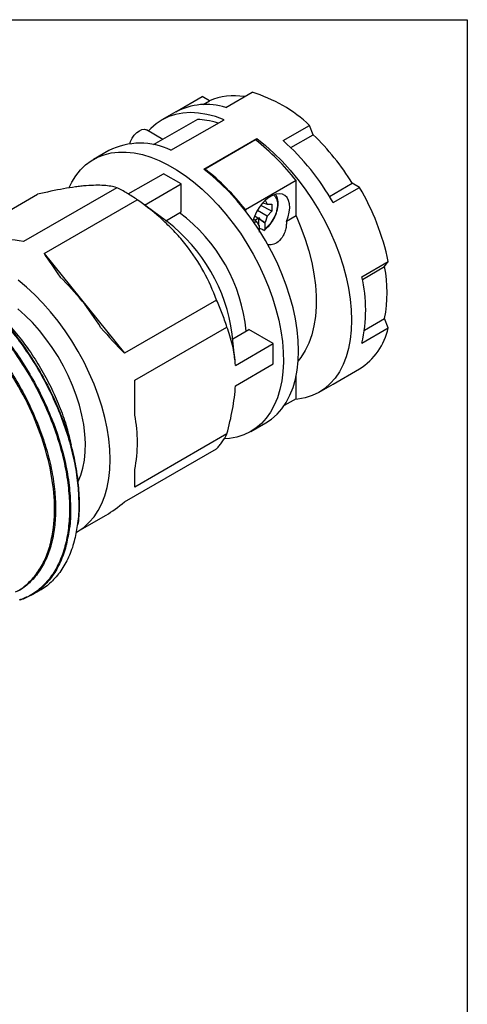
# Model space of a CAD drawing. Header units: inches. Extents: x 0 to 22, y 0 to 17.
# Tile 23 of 23: x 19.5 to 22, y 11.6 to 17. Entities that reach past the tile are written whole.
import ezdxf

# ---------------------------------------------------------------- set-up
doc = ezdxf.new("R2010")
doc.units = ezdxf.units.IN
doc.header["$LTSCALE"] = 2
doc.header["$MEASUREMENT"] = 0
doc.linetypes.add('SLD-Solid', pattern=[0])
doc.layers.add('SLD-DEFPOINTS', color=7, linetype='Continuous')

# ---------------------------------------------------------------- blocks, each defined once
blk = doc.blocks.new('Block2')
at = {"color": 7, "linetype": 'SLD-Solid', "lineweight": 18}
for p, q in [((22.0002, 17.0002), (0.0002, 17.0002)), ((22.0002, 0.0002), (22.0002, 17.0002))]:
    blk.add_line(p, q, dxfattribs=at)

msp = doc.modelspace()

# ---------------------------------------------------------------- linework, layer by layer
at = {"color": 7, "linetype": 'SLD-Solid'}
for p, q in [((0.0002, 17.0002), (22.0002, 17.0002)), ((22.0002, 17.0002), (22.0002, 0.0002))]:
    msp.add_line(p, q, dxfattribs=at)
for p, q in [((20.3951, 16.4921), (20.5404, 16.576)), ((20.5802, 16.5524), (20.5404, 16.576)), ((20.5459, 16.5326), (20.5802, 16.5524)), ((20.6697, 16.5167), (20.815, 16.6005)), ((20.5142, 16.451), (20.2703, 16.3103)), ((20.3952, 16.4921), (20.3178, 16.4475)), ((20.368, 16.2803), (20.6603, 16.449)), ((20.3229, 16.3407), (20.2334, 16.3924)), ((20.9867, 16.3336), (21.132, 16.4175)), ((21.1515, 16.3662), (21.132, 16.4175)), ((20.549, 16.1758), (20.8413, 16.3446)), ((20.8343, 16.3373), (20.5559, 16.1766)), ((20.8413, 16.3318), (20.8413, 16.3446)), ((21.0282, 16.295), (21.1515, 16.3662)), ((20.0254, 16.2787), (19.9419, 16.2305)), ((20.5559, 16.1766), (20.5559, 16.1706)), ((20.1327, 16.0397), (20.3262, 16.1514)), ((20.4237, 16.0952), (20.3262, 16.1514)), ((20.0693, 16.0743), (19.5551, 15.7775)), ((20.222, 15.9788), (20.4237, 16.0952)), ((20.4237, 15.9404), (20.4237, 16.0952)), ((21.057, 16.1138), (20.7786, 15.9531)), ((21.057, 15.9191), (21.057, 16.1138)), ((21.2412, 16.0259), (21.3668, 16.0984)), ((21.2613, 15.9921), (21.4066, 16.076)), ((21.4066, 16.076), (21.3668, 16.0984)), ((19.2163, 15.7975), (19.6326, 16.0378)), ((19.67, 15.7112), (20.1828, 16.0073)), ((20.3363, 15.8951), (20.2044, 15.9918)), ((20.9236, 15.9449), (20.8634, 15.976)), ((20.8746, 15.9903), (20.8988, 15.9827)), ((20.8844, 16.0031), (20.8873, 16.0047)), ((20.8873, 16.0047), (20.8988, 15.9827)), ((20.8988, 15.9827), (20.9236, 15.9838)), ((20.9236, 15.9838), (20.9236, 15.9449)), ((20.3402, 15.8922), (20.4237, 15.9404)), ((20.7786, 15.9531), (20.7786, 15.9467)), ((20.8239, 15.9015), (20.8421, 15.8846)), ((20.8298, 15.896), (20.8487, 15.9068)), ((20.8306, 15.9184), (20.8487, 15.9068)), ((20.8988, 15.9173), (20.8447, 15.9486)), ((20.8487, 15.9068), (20.8496, 15.9097)), ((20.8496, 15.9097), (20.8581, 15.9007)), ((20.8496, 15.9097), (20.8496, 15.8697)), ((20.8988, 15.9173), (20.8873, 15.882)), ((20.9236, 15.9449), (20.8988, 15.9173)), ((21.057, 15.9191), (21.0043, 15.8887)), ((20.3404, 15.8921), (20.3363, 15.8951)), ((20.3472, 15.8871), (20.3404, 15.8921)), ((20.8421, 15.8846), (20.8238, 15.8838)), ((20.8537, 15.8626), (20.8421, 15.8846)), ((20.8566, 15.8642), (20.8496, 15.8697)), ((20.8566, 15.8642), (20.8537, 15.8626)), ((20.8566, 15.8297), (20.8566, 15.8642)), ((20.8581, 15.9007), (20.8873, 15.882)), ((20.8581, 15.9007), (20.8844, 15.8803)), ((20.8873, 15.882), (20.8844, 15.8803)), ((20.8844, 15.8803), (20.8844, 15.8458)), ((19.67, 15.7112), (20.1119, 15.1615)), ((21.4198, 15.5835), (21.5651, 15.6674)), ((21.4226, 15.5691), (21.5448, 15.6396)), ((21.5448, 15.6396), (21.5651, 15.6674)), ((20.6196, 15.4546), (20.1119, 15.1615)), ((20.1694, 15.0135), (20.6764, 15.3062)), ((21.434, 15.2887), (21.5448, 15.3526)), ((21.5651, 15.3013), (21.5448, 15.3526)), ((20.7208, 15.1249), (20.7053, 15.2668)), ((20.7081, 15.2409), (20.7977, 15.2926)), ((20.9317, 15.2152), (20.7977, 15.2926)), ((21.4198, 15.2175), (21.5651, 15.3013)), ((20.7234, 15.0949), (20.9317, 15.2152)), ((20.9317, 15.1027), (20.9317, 15.2152)), ((20.7234, 14.9824), (20.9317, 15.1027)), ((21.057, 14.9112), (21.057, 15.0331)), ((21.2613, 14.9919), (21.4066, 15.0758)), ((20.1694, 14.8205), (20.1694, 15.0135)), ((21.1838, 14.9472), (21.2612, 14.9919)), ((21.057, 14.9112), (20.9924, 14.8739)), ((20.808, 14.7303), (20.8915, 14.7785)), ((20.6764, 14.7169), (20.1694, 14.4242)), ((19.8345, 14.5829), (19.8185, 14.6571)), ((20.1119, 14.3425), (20.6196, 14.6356)), ((20.1694, 14.4242), (20.1694, 14.5207)), ((19.8531, 14.179), (20.0108, 14.27)), ((19.5989, 13.8277), (19.644, 13.8537))]:
    msp.add_line(p, q)
at = {"flags": 128}
for points in [[(20.6603, 16.449), (20.6128, 16.4661), (20.5661, 16.4783), (20.5206, 16.4856), (20.4765, 16.488), (20.4341, 16.4855), (20.3937, 16.4781), (20.3555, 16.4658), (20.3198, 16.4486), (20.2868, 16.4268), (20.2567, 16.4005), (20.2435, 16.3865)], [(20.1419, 16.3168), (20.1458, 16.3285), (20.1546, 16.3469), (20.1662, 16.3638), (20.1796, 16.378), (20.194, 16.3885), (20.2084, 16.3946), (20.2218, 16.3959), (20.2334, 16.3924)], [(20.8413, 16.3446), (20.8888, 16.3067), (20.9355, 16.265), (20.981, 16.2198), (21.0251, 16.1713), (21.0675, 16.1199), (21.1079, 16.0658), (21.146, 16.0094), (21.1817, 15.9511), (21.2147, 15.8912), (21.2449, 15.8301), (21.2719, 15.7681), (21.2957, 15.7057), (21.316, 15.6433), (21.3329, 15.5812), (21.3461, 15.5198), (21.3556, 15.4595), (21.3613, 15.4007), (21.3632, 15.3438), (21.3613, 15.289), (21.3556, 15.2369), (21.3461, 15.1875), (21.3329, 15.1414), (21.316, 15.0988), (21.2957, 15.0598), (21.2719, 15.0249), (21.2449, 14.9942), (21.2147, 14.9678), (21.1817, 14.946), (21.146, 14.9289), (21.1079, 14.9166), (21.0675, 14.9092), (21.0507, 14.9076)], [(19.8079, 16.0748), (19.8224, 16.1044), (19.8446, 16.1402), (19.8699, 16.172), (19.8982, 16.1996), (19.9295, 16.2229), (19.9634, 16.2417), (19.9998, 16.256), (20.0384, 16.2655), (20.0791, 16.2704), (20.1215, 16.2705), (20.1655, 16.2659), (20.2107, 16.2565), (20.2569, 16.2425), (20.3039, 16.2239), (20.3512, 16.2008), (20.3987, 16.1734), (20.4461, 16.1418), (20.493, 16.1062), (20.5392, 16.0669), (20.5844, 16.024), (20.6284, 15.9779), (20.6708, 15.9288), (20.7115, 15.877), (20.7502, 15.8228), (20.7865, 15.7665), (20.8204, 15.7085), (20.8517, 15.6492), (20.88, 15.5888), (20.9054, 15.5278), (20.9275, 15.4665), (20.9463, 15.4053), (20.9617, 15.3445), (20.9735, 15.2845), (20.9818, 15.2258), (20.9864, 15.1685), (20.9873, 15.1132), (20.9845, 15.06), (20.9781, 15.0094), (20.9681, 14.9616), (20.9544, 14.9169), (20.9373, 14.8756), (20.9168, 14.8379), (20.8931, 14.8042), (20.8662, 14.7744), (20.8364, 14.749), (20.8038, 14.7279), (20.7686, 14.7113), (20.7311, 14.6994), (20.6914, 14.6922), (20.6618, 14.6899)], [(20.8915, 14.7785), (20.9224, 14.7991), (20.9526, 14.8254), (20.9796, 14.8562), (21.0034, 14.8911), (21.0237, 14.93), (21.0406, 14.9727), (21.0538, 15.0188), (21.0633, 15.0681), (21.069, 15.1203), (21.0709, 15.175), (21.069, 15.232), (21.0633, 15.2907), (21.0538, 15.351), (21.0406, 15.4124), (21.0237, 15.4745), (21.0034, 15.537), (20.9796, 15.5994), (20.9526, 15.6613), (20.9224, 15.7224), (20.8894, 15.7823), (20.8537, 15.8407), (20.8156, 15.897), (20.7752, 15.9511), (20.7328, 16.0026), (20.6887, 16.0511), (20.6432, 16.0963), (20.5965, 16.138), (20.549, 16.1758)], [(21.0043, 15.8887), (21.0137, 15.914), (21.0197, 15.9391), (21.0222, 15.963), (21.0209, 15.9849), (21.016, 16.004), (21.0076, 16.0196), (20.9961, 16.0313), (20.9817, 16.0385), (20.9652, 16.0411), (20.9469, 16.0389), (20.9276, 16.032), (20.908, 16.0207), (20.8887, 16.0053), (20.8705, 15.9864), (20.8539, 15.9647), (20.8396, 15.941), (20.828, 15.916), (20.8198, 15.8911)], [(21.057, 15.9191), (21.0841, 15.855), (21.1076, 15.7904), (21.1275, 15.726), (21.1435, 15.662), (21.1556, 15.599), (21.1638, 15.5373), (21.1679, 15.4774), (21.1679, 15.4197), (21.1638, 15.3645), (21.1556, 15.3122), (21.1435, 15.2631), (21.1275, 15.2177), (21.1076, 15.1762), (21.0841, 15.1388), (21.069, 15.1194)], [(20.0325, 14.5756), (20.0307, 14.6314), (20.0252, 14.6891), (20.016, 14.7482), (20.0033, 14.8084), (19.9871, 14.8693), (19.9674, 14.9306), (19.9445, 14.9919), (19.9184, 15.0527), (19.8893, 15.1129), (19.8573, 15.1719), (19.8228, 15.2295), (19.7858, 15.2853), (19.7467, 15.3389), (19.7055, 15.3901), (19.6627, 15.4385), (19.6184, 15.4838), (19.5729, 15.5258), (19.5264, 15.5642)], [(19.8567, 14.4545), (19.8713, 14.4891), (19.8833, 14.529), (19.8916, 14.5719), (19.8963, 14.6177), (19.8972, 14.6659), (19.8944, 14.7162), (19.8879, 14.7681), (19.8777, 14.8213), (19.864, 14.8753), (19.8467, 14.9298), (19.8262, 14.9842), (19.8024, 15.0382), (19.7757, 15.0914), (19.7462, 15.1433), (19.7141, 15.1935), (19.6797, 15.2417), (19.6433, 15.2874), (19.6052, 15.3303), (19.5656, 15.37), (19.5248, 15.4063)], [(19.8478, 14.176), (19.8573, 14.1815), (19.8893, 14.2037), (19.9184, 14.2302), (19.9445, 14.261), (19.9674, 14.2958), (19.9871, 14.3344), (20.0033, 14.3765), (20.016, 14.422), (20.0252, 14.4705), (20.0307, 14.5218), (20.0325, 14.5756)]]:
    msp.add_lwpolyline(points, dxfattribs=at)
for centre, radius, start, end in [((20.7147, 16.2496), 0.3314, 79.9903, 113.9356), ((20.5792, 15.826), 0.8096, 46.937, 73.0684), ((20.5617, 16.1765), 0.3569, 72.3916, 117.8274), ((20.0161, 15.2992), 1.3218, 38.0492, 51.7577), ((20.2349, 15.4089), 1.3253, 31.3472, 46.2419), ((20.1983, 15.9345), 0.3851, 63.8602, 116.6717), ((20.0601, 15.3077), 1.3825, 29.6752, 47.9139), ((19.7377, 15.1385), 1.3218, 38.0492, 51.7577), ((20.2132, 15.3779), 1.3826, 12.0868, 30.3245), ((19.8572, 15.1914), 0.9306, 5.719, 53.1208), ((19.7759, 15.1438), 0.9375, 7.537, 52.4576), ((20.783, 15.4961), 0.7752, 349.3307, 10.6693), ((18.7969, 14.5793), 1.3885, 31.3686, 46.2206), ((20.6309, 15.4005), 0.8098, 346.9364, 13.0636), ((21.2164, 15.3779), 0.357, 302.1845, 347.6142), ((19.3712, 14.6706), 0.8121, 349.3613, 10.6387)]:
    msp.add_arc(centre, radius, start, end)
for major_axis, ratio, start_param, end_param in [((1.0577, -0.3724), 0.218443, 2.265063, 2.481156), ((-0.5981, 0.6539), 0.201835, 0.834681, 1.050774), ((-0.5981, 0.6539), 0.201835, 1.477987, 1.69408), ((0.3986, 1.132), 0.410743, 3.588423, 3.756405)]:
    msp.add_ellipse((20.1694, 15.3617), major_axis=major_axis, ratio=ratio, start_param=start_param, end_param=end_param)
for points, knots in [([(20.6279, 16.4303), (20.6068, 16.4361), (20.568, 16.4466), (20.5311, 16.4497), (20.5142, 16.451)], [0, 0, 0, 0, 0.542462, 1, 1, 1, 1]), ([(20.0693, 16.0743), (20.0494, 16.0802), (20.0263, 16.0844), (19.9711, 16.0883), (19.9391, 16.088), (19.8921, 16.0841), (19.8824, 16.0832), (19.8625, 16.081), (19.8524, 16.0797), (19.8211, 16.0755), (19.7994, 16.072), (19.7317, 16.0599), (19.6834, 16.0497), (19.6326, 16.0378)], [0, 0, 0, 0, 0.25, 0.25, 0.5, 0.5, 0.5625, 0.5625, 0.625, 0.625, 0.75, 0.75, 1, 1, 1, 1]), ([(20.1828, 16.0073), (20.1638, 16.0206), (20.1448, 16.0329), (20.107, 16.0552), (20.0881, 16.0653), (20.0693, 16.0743)], [0, 0, 0, 0, 0.5, 0.5, 1, 1, 1, 1]), ([(20.8804, 15.8391), (20.8835, 15.8415), (20.8925, 15.8484), (20.9066, 15.8625), (20.9219, 15.8816), (20.935, 15.9027), (20.9456, 15.9251), (20.9532, 15.948), (20.9577, 15.9707), (20.9587, 15.9923), (20.9559, 16.0121), (20.9508, 16.0274), (20.9451, 16.0345), (20.9431, 16.0371)], [0, 0, 0, 0, 0.052376, 0.15116, 0.249743, 0.348174, 0.446631, 0.545268, 0.644284, 0.743875, 0.844101, 0.94426, 1, 1, 1, 1]), ([(20.9349, 16.0333), (20.9405, 16.0271), (20.9516, 16.0148), (20.9563, 15.9831), (20.9512, 15.9461), (20.9361, 15.9075), (20.9131, 15.8715), (20.894, 15.8544), (20.8844, 15.8458)], [0, 0, 0, 0, 0.164848, 0.331879, 0.498909, 0.665939, 0.83297, 1, 1, 1, 1]), ([(20.6196, 15.4546), (20.5996, 15.5077), (20.5762, 15.5598), (20.5208, 15.6613), (20.4887, 15.7107), (20.4418, 15.7702), (20.4321, 15.782), (20.4123, 15.8052), (20.4021, 15.8165), (20.3709, 15.8499), (20.3492, 15.8713), (20.2817, 15.9331), (20.2335, 15.9713), (20.1828, 16.0073)], [0, 0, 0, 0, 0.25, 0.25, 0.5, 0.5, 0.5625, 0.5625, 0.625, 0.625, 0.75, 0.75, 1, 1, 1, 1]), ([(21.0043, 15.8887), (21.0041, 15.8799), (21.0036, 15.8617), (20.9975, 15.8349), (20.9845, 15.8037), (20.961, 15.7755), (20.9305, 15.7585), (20.9104, 15.7589), (20.9022, 15.7591)], [0, 0, 0, 0, 0.1274395, 0.2638999, 0.4057819, 0.6415528, 0.8525293, 1, 1, 1, 1]), ([(20.8844, 15.8458), (20.8844, 15.8452), (20.8843, 15.844), (20.8839, 15.8426), (20.8833, 15.8414), (20.8824, 15.8406), (20.8814, 15.84), (20.8803, 15.8397), (20.8792, 15.8397), (20.878, 15.84), (20.8772, 15.8403), (20.8768, 15.8405)], [0, 0, 0, 0, 0.127718, 0.25126, 0.370627, 0.485822, 0.596859, 0.703761, 0.806556, 0.905286, 1, 1, 1, 1]), ([(19.0733, 15.579), (19.1054, 15.559), (19.1697, 15.5191), (19.2644, 15.4419), (19.3558, 15.3535), (19.4424, 15.2541), (19.5227, 15.1458), (19.5953, 15.0304), (19.659, 14.9098), (19.7126, 14.7861), (19.7553, 14.6614), (19.7864, 14.5379), (19.8052, 14.4177), (19.8115, 14.3028), (19.8052, 14.1952), (19.7864, 14.0967), (19.7553, 14.009), (19.7127, 13.9336), (19.6588, 13.8722), (19.599, 13.8263), (19.5534, 13.8088), (19.5325, 13.8007)], [0, 0, 0, 0, 0.053058, 0.106117, 0.159175, 0.212233, 0.265291, 0.31835, 0.371408, 0.424466, 0.477524, 0.530583, 0.583641, 0.636699, 0.689757, 0.742816, 0.795874, 0.848932, 0.901991, 0.955049, 1, 1, 1, 1]), ([(19.0773, 15.5831), (19.1094, 15.5631), (19.1738, 15.5232), (19.2687, 15.4457), (19.3604, 15.3571), (19.4472, 15.2575), (19.5276, 15.149), (19.6004, 15.0333), (19.6642, 14.9125), (19.718, 14.7885), (19.7608, 14.6636), (19.7918, 14.5398), (19.811, 14.4191), (19.8163, 14.3048), (19.8145, 14.2273), (19.8075, 14.1915), (19.8069, 14.1883)], [0, 0, 0, 0, 0.0763599, 0.1527198, 0.2290797, 0.3054396, 0.3817995, 0.4581594, 0.5345193, 0.6108792, 0.6872391, 0.763599, 0.8399589, 0.9163188, 0.9926787, 1, 1, 1, 1]), ([(19.1224, 15.6092), (19.1546, 15.5892), (19.219, 15.5492), (19.3139, 15.4718), (19.4055, 15.3832), (19.4923, 15.2836), (19.5728, 15.1751), (19.6455, 15.0594), (19.7094, 14.9385), (19.7631, 14.8146), (19.8059, 14.6896), (19.837, 14.5659), (19.8561, 14.4452), (19.8615, 14.3308), (19.8596, 14.2524), (19.8523, 14.2157), (19.8515, 14.2117)], [0, 0, 0, 0, 0.076198, 0.152396, 0.228594, 0.304792, 0.38099, 0.457187, 0.533385, 0.609583, 0.685781, 0.761979, 0.838177, 0.914375, 0.990573, 1, 1, 1, 1]), ([(19.1267, 15.6093), (19.1588, 15.5894), (19.223, 15.5495), (19.3177, 15.4723), (19.4091, 15.3839), (19.4956, 15.2846), (19.5759, 15.1764), (19.6484, 15.061), (19.712, 14.9405), (19.7657, 14.8169), (19.8084, 14.6923), (19.8393, 14.5689), (19.8584, 14.4486), (19.8637, 14.3345), (19.8619, 14.2565), (19.8547, 14.2201), (19.8539, 14.2163)], [0, 0, 0, 0, 0.076233, 0.152466, 0.228698, 0.304931, 0.381164, 0.457397, 0.533629, 0.609862, 0.686095, 0.762328, 0.83856, 0.914793, 0.991026, 1, 1, 1, 1]), ([(19.7209, 14.2012), (19.7273, 14.254), (19.7286, 14.3106), (19.7205, 14.4288), (19.7112, 14.4905), (19.6826, 14.6161), (19.6632, 14.68), (19.6153, 14.8073), (19.5867, 14.8707), (19.5216, 14.9939), (19.4851, 15.0538), (19.4058, 15.1675), (19.3631, 15.2212), (19.2732, 15.3201), (19.226, 15.3653), (19.1296, 15.4451), (19.0802, 15.4796), (19.0309, 15.5081)], [0, 0, 0, 0, 0.125, 0.125, 0.25, 0.25, 0.375, 0.375, 0.5, 0.5, 0.625, 0.625, 0.75, 0.75, 0.875, 0.875, 1, 1, 1, 1]), ([(19.0348, 15.5123), (19.0653, 15.4934), (19.1261, 15.4556), (19.2159, 15.3824), (19.3025, 15.2986), (19.3846, 15.2044), (19.4607, 15.1018), (19.5295, 14.9924), (19.5898, 14.8781), (19.6407, 14.7609), (19.6812, 14.6428), (19.7106, 14.5257), (19.7284, 14.4118), (19.7344, 14.3029), (19.7284, 14.2009), (19.7106, 14.1075), (19.6811, 14.0245), (19.6408, 13.9528), (19.5895, 13.8952), (19.5451, 13.8589), (19.5157, 13.8468), (19.5093, 13.8442)], [0, 0, 0, 0, 0.054724, 0.109448, 0.164171, 0.218895, 0.273619, 0.328343, 0.383067, 0.43779, 0.492514, 0.547238, 0.601962, 0.656686, 0.711409, 0.766133, 0.820857, 0.875581, 0.930305, 0.985028, 1, 1, 1, 1]), ([(20.6764, 15.3062), (20.6685, 15.331), (20.6597, 15.3561), (20.6407, 15.4056), (20.6305, 15.4302), (20.6196, 15.4546)], [0, 0, 0, 0, 0.5, 0.5, 1, 1, 1, 1]), ([(19.3835, 15.4099), (19.4068, 15.388), (19.4565, 15.3415), (19.5278, 15.2588), (19.5967, 15.1661), (19.6589, 15.0671), (19.7136, 14.9637), (19.7594, 14.8577), (19.7954, 14.7545), (19.8108, 14.6882), (19.8181, 14.657)], [0, 0, 0, 0, 0.114137, 0.242732, 0.371326, 0.49992, 0.628514, 0.757109, 0.885703, 1, 1, 1, 1]), ([(20.7234, 15.0949), (20.7221, 15.1147), (20.72, 15.134), (20.7144, 15.1714), (20.711, 15.1894), (20.6989, 15.242), (20.6885, 15.2749), (20.6764, 15.3062)], [0, 0, 0, 0, 0.25, 0.25, 0.5, 0.5, 1, 1, 1, 1]), ([(20.6764, 14.7169), (20.6885, 14.7622), (20.699, 14.8073), (20.7152, 14.8969), (20.7207, 14.9404), (20.7234, 14.9824)], [0, 0, 0, 0, 0.5, 0.5, 1, 1, 1, 1]), ([(20.6196, 14.6356), (20.6251, 14.6414), (20.6304, 14.6474), (20.6407, 14.66), (20.6457, 14.6666), (20.6599, 14.687), (20.6686, 14.7016), (20.6764, 14.7169)], [0, 0, 0, 0, 0.25, 0.25, 0.5, 0.5, 1, 1, 1, 1]), ([(19.523, 13.852), (19.523, 13.8521), (19.5458, 13.862), (19.584, 13.8953), (19.6355, 13.9522), (19.6755, 14.0239), (19.7056, 14.1062), (19.7158, 14.1696), (19.7209, 14.2012)], [0, 0, 0, 0, 0.000124, 0.200099, 0.400074, 0.60005, 0.800025, 1, 1, 1, 1]), ([(19.8069, 14.1883), (19.8019, 14.158), (19.7916, 14.0942), (19.7606, 14.0099), (19.7181, 13.9341), (19.6641, 13.8726), (19.6042, 13.8266), (19.5586, 13.8091), (19.5377, 13.801)], [0, 0, 0, 0, 0.157291, 0.331263, 0.505234, 0.679205, 0.853176, 1, 1, 1, 1]), ([(19.8515, 14.2117), (19.8467, 14.1823), (19.8365, 14.1194), (19.8057, 14.036), (19.7634, 13.9599), (19.7087, 13.8996), (19.6682, 13.8643), (19.644, 13.8537), (19.644, 13.8537)], [0, 0, 0, 0, 0.17968, 0.384728, 0.589776, 0.794825, 0.999873, 1, 1, 1, 1])]:
    msp.add_open_spline(points, degree=3, knots=knots)
msp.add_open_spline([(20.8768, 15.8405), (20.8701, 15.8437), (20.8633, 15.8469), (20.8566, 15.8501)], degree=3)

# ---------------------------------------------------------------- block references
at = {"layer": 'SLD-DEFPOINTS'}
msp.add_blockref('Block2', (0, 0), dxfattribs=at)

doc.saveas('drawing.dxf')
